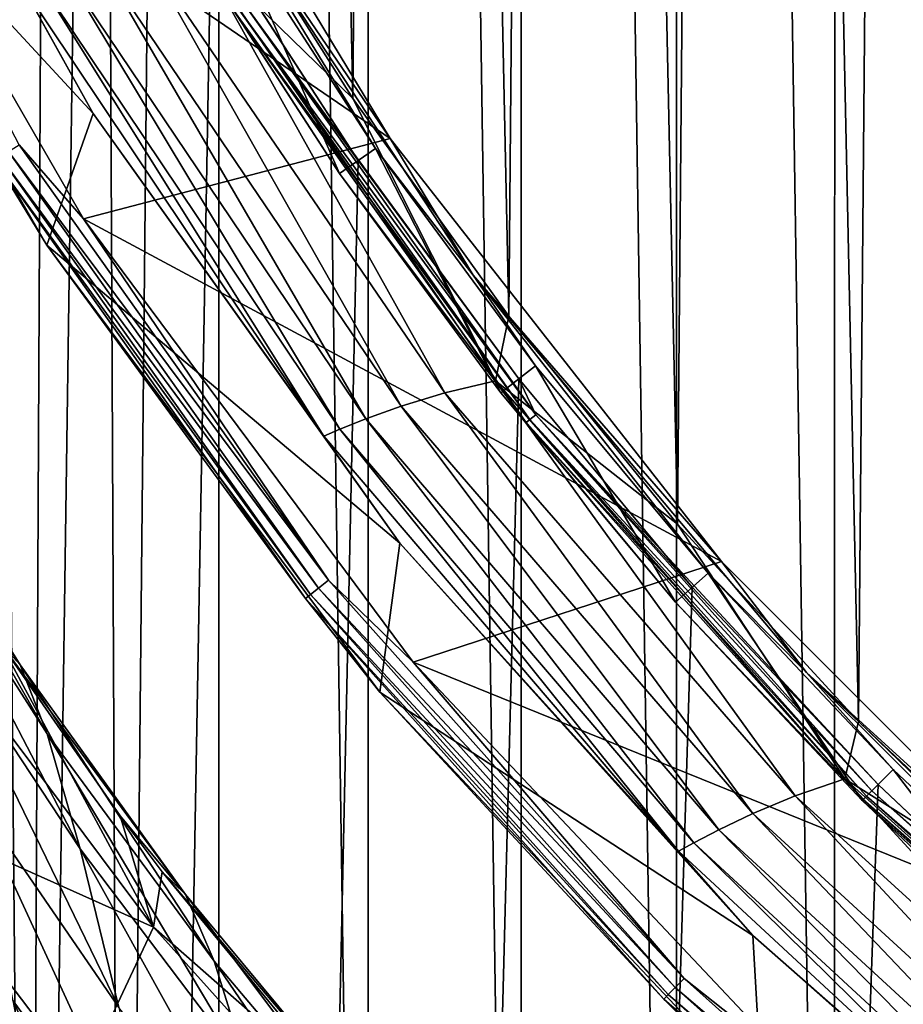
# Model space of a CAD drawing. Header units: metres. Extents: x -23 to 23, y -199 to 23.
# Tile 47 of 112: x -17.87 to -13.96, y -15.04 to -10.68. Entities that reach past the tile are written whole.
import ezdxf

# ---------------------------------------------------------------- set-up
doc = ezdxf.new("R2010")
doc.units = ezdxf.units.M
doc.layers.add('solid_509541_180_SW0001', color=7, linetype='CONTINUOUS')

msp = doc.modelspace()

# ---------------------------------------------------------------- linework, layer by layer
at = {"layer": 'solid_509541_180_SW0001'}
for points in [[(-13.541714, 23.032616), (-13.543104, -23.032438), (-14.257938, 22.915773)], [(-14.257938, 22.915773), (-14.260871, -22.915182), (-14.958184, 22.752655)], [(-14.257938, 22.915773), (-13.543104, -23.032438), (-14.260871, -22.915182)], [(-14.958184, 22.752655), (-14.962487, -22.751501), (-15.64606, 22.543859)], [(-14.958184, 22.752655), (-14.260871, -22.915182), (-14.962487, -22.751501)], [(-15.64606, 22.543859), (-15.651272, -22.542095), (-16.324329, 22.289352)], [(-15.64606, 22.543859), (-14.962487, -22.751501), (-15.651272, -22.542095)], [(-16.324329, 22.289352), (-16.329857, -22.287073), (-16.98461, 21.991114)], [(-16.324329, 22.289352), (-15.651272, -22.542095), (-16.329857, -22.287073)], [(-16.98461, 21.991114), (-17.418631, -21.765591), (-17.620922, 21.651768)], [(-16.98461, 21.991114), (-16.990856, -21.988033), (-17.418631, -21.765591)], [(-16.98461, 21.991114), (-16.329857, -22.287073), (-16.990856, -21.988033)], [(-17.620922, 21.651768), (-17.834307, -21.525427), (-18.231327, 21.272379)], [(-17.620922, 21.651768), (-17.418631, -21.765591), (-17.834307, -21.525427)], [(-18.231327, 21.272379), (-17.834307, -21.525427), (-18.238865, -21.267349)], [(-13.911057, 14.033175, 298.149994), (-14.728495, 13.172659, 298.149994), (-14.154234, -13.787871, 298.149994)], [(-13.911057, 14.033175, 298.149994), (-14.154234, -13.787871, 298.149994), (-13.300911, -14.612781, 298.149994)], [(-14.728495, 13.172659, 298.149994), (-15.492808, 12.264606, 298.149994), (-14.956552, -12.913151, 298.149994)], [(-14.728495, 13.172659, 298.149994), (-14.956552, -12.913151, 298.149994), (-14.154234, -13.787871, 298.149994)], [(-15.492808, 12.264606, 298.149994), (-16.20126, 11.31225, 298.149994), (-15.704997, -11.991705, 298.149994)], [(-15.492808, 12.264606, 298.149994), (-15.704997, -11.991705, 298.149994), (-14.956552, -12.913151, 298.149994)], [(-16.20126, 11.31225, 298.149994), (-16.851305, 10.318986, 298.149994), (-16.396717, -11.027032, 298.149994)], [(-16.20126, 11.31225, 298.149994), (-16.396717, -11.027032, 298.149994), (-15.704997, -11.991705, 298.149994)], [(-16.851305, 10.318986, 298.149994), (-17.029211, -10.022654, 298.149994), (-16.396717, -11.027032, 298.149994)], [(19.316486, -4.761213, 243), (18.993776, -5.918785, 243), (-20.209421, -189, 243)], [(19.316486, -4.761213, 243), (-20.209421, -189, 243), (20.209421, -189, 243)], [(18.993776, -5.918785, 243), (18.601791, -7.054702, 243), (-20.209421, -189, 243)], [(18.601791, -7.054702, 243), (18.141941, -8.164902, 243), (-20.209421, -189, 243)], [(18.141941, -8.164902, 243), (17.615858, -9.2454, 243), (-20.209421, -189, 243)], [(-17.615858, -9.2454, 243), (-18.141941, -8.164902, 243), (-20.209421, -189, 243)], [(-17.547384, -11.093006, 297.15979), (-18.68404, -9.048323, 297.15979), (-18.987925, -9.536094, 247.351959)], [(-17.870939, -10.511344, 297.379608), (-18.68404, -9.048323, 297.15979), (-17.547384, -11.093006, 297.15979)], [(-17.462526, -9.164993, 247.149994), (-16.230526, -11.203001, 247.149994), (-18.812983, -9.438797, 247.149994)], [(-17.126402, -9.887933, 246.983429), (-16.230526, -11.203001, 247.149994), (-17.462526, -9.164993, 247.149994)], [(17.615858, -9.2454, 243), (17.025412, -10.292294, 243), (-20.209421, -189, 243)], [(-17.025412, -10.292294, 243), (-17.615858, -9.2454, 243), (-20.209421, -189, 243)], [(-16.230526, -11.203001, 247.149994), (-17.589468, -11.559834, 247.149994), (-18.812983, -9.438797, 247.149994)], [(-17.874369, -11.231211, 247.159851), (-18.812983, -9.438797, 247.149994), (-17.589468, -11.559834, 247.149994)], [(-17.547384, -11.093006, 297.15979), (-18.987925, -9.536094, 247.351959), (-17.752462, -11.675978, 247.351959)], [(-17.983337, -11.29968, 247.289688), (-17.752462, -11.675978, 247.351959), (-18.987925, -9.536094, 247.351959)], [(-17.126402, -9.887933, 246.983429), (-16.944752, -10.24346, 246.809937), (-16.295351, -11.247869, 246.809937)], [(-17.126402, -9.887933, 246.983429), (-16.295351, -11.247869, 246.809937), (-15.86268, -11.809328, 246.983429)], [(-17.126402, -9.887933, 246.983429), (-15.86268, -11.809328, 246.983429), (-16.230526, -11.203001, 247.149994)], [(-17.094345, -10.345055, 298.125244), (-16.396717, -11.027032, 298.149994), (-17.029211, -10.022654, 298.149994)], [(-16.944752, -10.24346, 246.809937), (-17.110907, -10.343904, 243.10524), (-16.455139, -11.358162, 243.10524)], [(-16.295351, -11.247869, 246.809937), (-16.944752, -10.24346, 246.809937), (-16.455139, -11.358162, 243.10524)], [(17.025412, -10.292294, 243), (16.372877, -11.301532, 243), (-20.209421, -189, 243)], [(-16.372877, -11.301532, 243), (-17.025412, -10.292294, 243), (-20.209421, -189, 243)], [(-16.878618, -10.605539, 243.008087), (-17.025412, -10.292294, 243), (-16.372877, -11.301532, 243)], [(-17.517771, -10.415592, 297.934174), (-16.181322, -12.390385, 297.934174), (-17.32095, -10.376605, 298.052094)], [(-17.32095, -10.376605, 298.052094), (-15.988128, -12.331625, 298.052094), (-17.094345, -10.345055, 298.125244)], [(-16.181322, -12.390385, 297.934174), (-15.988128, -12.331625, 298.052094), (-17.32095, -10.376605, 298.052094)], [(-16.924696, -10.634492, 243.065384), (-16.455139, -11.358162, 243.10524), (-17.110907, -10.343904, 243.10524)], [(-17.094345, -10.345055, 298.125244), (-15.763721, -12.2777, 298.125244), (-16.396717, -11.027032, 298.149994)], [(-15.988128, -12.331625, 298.052094), (-15.763721, -12.2777, 298.125244), (-17.094345, -10.345055, 298.125244)], [(-17.678352, -10.454949, 297.777344), (-16.337831, -12.446096, 297.777344), (-17.517771, -10.415592, 297.934174)], [(-16.337831, -12.446096, 297.777344), (-16.181322, -12.390385, 297.934174), (-17.517771, -10.415592, 297.934174)], [(-17.79734, -10.488565, 297.589386), (-16.45315, -12.491964, 297.589386), (-17.678352, -10.454949, 297.777344)], [(-16.45315, -12.491964, 297.589386), (-16.337831, -12.446096, 297.777344), (-17.678352, -10.454949, 297.777344)], [(-17.870939, -10.511344, 297.379608), (-16.524187, -12.522382, 297.379608), (-17.79734, -10.488565, 297.589386)], [(-17.870939, -10.511344, 297.379608), (-17.547384, -11.093006, 297.15979), (-16.524187, -12.522382, 297.379608)], [(-16.524187, -12.522382, 297.379608), (-16.45315, -12.491964, 297.589386), (-17.79734, -10.488565, 297.589386)], [(-16.924696, -10.634492, 243.065384), (-16.906654, -10.623155, 243.031128), (-15.610932, -12.449303, 243.031128)], [(-15.627592, -12.462589, 243.065384), (-16.455139, -11.358162, 243.10524), (-16.924696, -10.634492, 243.065384)], [(-15.627592, -12.462589, 243.065384), (-16.924696, -10.634492, 243.065384), (-15.610932, -12.449303, 243.031128)], [(-16.906654, -10.623155, 243.031128), (-16.878618, -10.605539, 243.008087), (-15.585046, -12.428659, 243.008087)], [(-15.610932, -12.449303, 243.031128), (-16.906654, -10.623155, 243.031128), (-15.585046, -12.428659, 243.008087)], [(-16.878618, -10.605539, 243.008087), (-16.372877, -11.301532, 243), (-15.660671, -12.269428, 243)], [(-15.585046, -12.428659, 243.008087), (-16.878618, -10.605539, 243.008087), (-15.660671, -12.269428, 243)], [(-15.763721, -12.2777, 298.125244), (-15.704997, -11.991705, 298.149994), (-16.396717, -11.027032, 298.149994)], [(-16.187899, -12.996821, 297.15979), (-17.547384, -11.093006, 297.15979), (-17.752462, -11.675978, 247.351959)], [(-16.524187, -12.522382, 297.379608), (-17.547384, -11.093006, 297.15979), (-16.187899, -12.996821, 297.15979)], [(-16.230526, -11.203001, 247.149994), (-14.761691, -13.077834, 247.149994), (-17.589468, -11.559834, 247.149994)], [(-15.86268, -11.809328, 246.983429), (-14.761691, -13.077834, 247.149994), (-16.230526, -11.203001, 247.149994)], [(-17.874369, -11.231211, 247.159851), (-16.504482, -13.161885, 247.159851), (-17.921864, -11.261054, 247.188583)], [(-17.874369, -11.231211, 247.159851), (-17.589468, -11.559834, 247.149994), (-16.504482, -13.161885, 247.159851)], [(-16.295351, -11.247869, 246.809937), (-16.455139, -11.358162, 243.10524), (-15.739328, -12.330976, 243.10524)], [(-15.586493, -12.211237, 246.809937), (-16.295351, -11.247869, 246.809937), (-15.739328, -12.330976, 243.10524)], [(-15.86268, -11.809328, 246.983429), (-16.295351, -11.247869, 246.809937), (-15.586493, -12.211237, 246.809937)], [(16.372877, -11.301532, 243), (15.660671, -12.269428, 243), (-20.209421, -189, 243)], [(-15.660671, -12.269428, 243), (-16.372877, -11.301532, 243), (-20.209421, -189, 243)], [(-17.959431, -11.284658, 247.233353), (-16.583025, -13.224521, 247.233353), (-17.983337, -11.29968, 247.289688)], [(-17.983337, -11.29968, 247.289688), (-16.605101, -13.242126, 247.289688), (-17.752462, -11.675978, 247.351959)], [(-16.583025, -13.224521, 247.233353), (-16.605101, -13.242126, 247.289688), (-17.983337, -11.29968, 247.289688)], [(-17.921864, -11.261054, 247.188583), (-16.548338, -13.196858, 247.188583), (-17.959431, -11.284658, 247.233353)], [(-16.548338, -13.196858, 247.188583), (-16.583025, -13.224521, 247.233353), (-17.959431, -11.284658, 247.233353)], [(-16.504482, -13.161885, 247.159851), (-16.548338, -13.196858, 247.188583), (-17.921864, -11.261054, 247.188583)], [(-15.627592, -12.462589, 243.065384), (-15.739328, -12.330976, 243.10524), (-16.455139, -11.358162, 243.10524)], [(-14.761691, -13.077834, 247.149994), (-16.127935, -13.524394, 247.149994), (-17.589468, -11.559834, 247.149994)], [(-16.504482, -13.161885, 247.159851), (-17.589468, -11.559834, 247.149994), (-16.127935, -13.524394, 247.149994)], [(-16.187899, -12.996821, 297.15979), (-17.752462, -11.675978, 247.351959), (-16.276928, -13.657964, 247.351959)], [(-16.605101, -13.242126, 247.289688), (-16.276928, -13.657964, 247.351959), (-17.752462, -11.675978, 247.351959)], [(-15.86268, -11.809328, 246.983429), (-15.586493, -12.211237, 246.809937), (-14.82076, -13.130047, 246.809937)], [(-15.86268, -11.809328, 246.983429), (-14.82076, -13.130047, 246.809937), (-14.384443, -13.571023, 246.983429)], [(-15.86268, -11.809328, 246.983429), (-14.384443, -13.571023, 246.983429), (-14.761691, -13.077834, 247.149994)], [(-15.763721, -12.2777, 298.125244), (-14.956552, -12.913151, 298.149994), (-15.704997, -11.991705, 298.149994)], [(-15.586493, -12.211237, 246.809937), (-15.739328, -12.330976, 243.10524), (-14.966087, -13.258796, 243.10524)], [(-14.82076, -13.130047, 246.809937), (-15.586493, -12.211237, 246.809937), (-14.966087, -13.258796, 243.10524)], [(15.660671, -12.269428, 243), (14.891361, -13.19253, 243), (-20.209421, -189, 243)], [(-14.891361, -13.19253, 243), (-15.660671, -12.269428, 243), (-20.209421, -189, 243)], [(-15.988128, -12.331625, 298.052094), (-14.435753, -14.117304, 298.052094), (-15.763721, -12.2777, 298.125244)], [(-15.763721, -12.2777, 298.125244), (-14.215705, -14.041031, 298.125244), (-14.956552, -12.913151, 298.149994)], [(-14.435753, -14.117304, 298.052094), (-14.215705, -14.041031, 298.125244), (-15.763721, -12.2777, 298.125244)], [(-15.585046, -12.428659, 243.008087), (-15.660671, -12.269428, 243), (-14.891361, -13.19253, 243)], [(-16.181322, -12.390385, 297.934174), (-14.623366, -14.195562, 297.934174), (-15.988128, -12.331625, 298.052094)], [(-14.623366, -14.195562, 297.934174), (-14.435753, -14.117304, 298.052094), (-15.988128, -12.331625, 298.052094)], [(-15.627592, -12.462589, 243.065384), (-14.966087, -13.258796, 243.10524), (-15.739328, -12.330976, 243.10524)], [(-16.337831, -12.446096, 297.777344), (-14.774159, -14.267245, 297.777344), (-16.181322, -12.390385, 297.934174)], [(-14.774159, -14.267245, 297.777344), (-14.623366, -14.195562, 297.934174), (-16.181322, -12.390385, 297.934174)], [(-17.869856, -13.535702, 203.038422), (-18.583851, -12.429708, 201.950241), (-18.360338, -12.808165, 201.411423)], [(-17.869856, -13.535702, 203.038422), (-18.500187, -12.528497, 204.450119), (-18.583851, -12.429708, 201.950241)], [(-15.610932, -12.449303, 243.031128), (-15.585046, -12.428659, 243.008087), (-14.095482, -14.095482, 243.008087)], [(-15.585046, -12.428659, 243.008087), (-14.891361, -13.19253, 243), (-14.067702, -14.067531, 243)], [(-14.095482, -14.095482, 243.008087), (-15.585046, -12.428659, 243.008087), (-14.067702, -14.067531, 243)], [(-16.45315, -12.491964, 297.589386), (-14.884558, -14.324986, 297.589386), (-16.337831, -12.446096, 297.777344)], [(-14.884558, -14.324986, 297.589386), (-14.774159, -14.267245, 297.777344), (-16.337831, -12.446096, 297.777344)], [(-15.627592, -12.462589, 243.065384), (-15.610932, -12.449303, 243.031128), (-14.118894, -14.118894, 243.031128)], [(-14.133963, -14.133963, 243.065384), (-14.966087, -13.258796, 243.10524), (-15.627592, -12.462589, 243.065384)], [(-14.133963, -14.133963, 243.065384), (-15.627592, -12.462589, 243.065384), (-14.118894, -14.118894, 243.031128)], [(-14.118894, -14.118894, 243.031128), (-15.610932, -12.449303, 243.031128), (-14.095482, -14.095482, 243.008087)], [(-16.524187, -12.522382, 297.379608), (-14.952247, -14.362768, 297.379608), (-16.45315, -12.491964, 297.589386)], [(-16.524187, -12.522382, 297.379608), (-16.187899, -12.996821, 297.15979), (-14.952247, -14.362768, 297.379608)], [(-14.952247, -14.362768, 297.379608), (-14.884558, -14.324986, 297.589386), (-16.45315, -12.491964, 297.589386)], [(-17.750284, -13.842276, 205.47641), (-18.388966, -12.844601, 206.898346), (-18.500187, -12.528497, 204.450119)], [(-17.869856, -13.535702, 203.038422), (-17.750284, -13.842276, 205.47641), (-18.500187, -12.528497, 204.450119)], [(-17.869856, -13.535702, 203.038422), (-18.360338, -12.808165, 201.411423), (-17.961254, -13.438883, 200.545883)], [(-17.604458, -14.351897, 207.844574), (-18.25119, -13.372658, 209.27597), (-18.388966, -12.844601, 206.898346)], [(-17.750284, -13.842276, 205.47641), (-17.604458, -14.351897, 207.844574), (-18.388966, -12.844601, 206.898346)], [(-14.215705, -14.041031, 298.125244), (-14.154234, -13.787871, 298.149994), (-14.956552, -12.913151, 298.149994)], [(-14.622849, -14.735595, 297.15979), (-16.187899, -12.996821, 297.15979), (-16.276928, -13.657964, 247.351959)], [(-14.952247, -14.362768, 297.379608), (-16.187899, -12.996821, 297.15979), (-14.622849, -14.735595, 297.15979)], [(-14.761691, -13.077834, 247.149994), (-13.077718, -14.761784, 247.149994), (-16.127935, -13.524394, 247.149994)], [(-14.384443, -13.571023, 246.983429), (-13.077718, -14.761784, 247.149994), (-14.761691, -13.077834, 247.149994)], [(-14.82076, -13.130047, 246.809937), (-14.966087, -13.258796, 243.10524), (-14.138236, -14.138236, 243.10524)], [(-14.000947, -14.000947, 246.809937), (-14.82076, -13.130047, 246.809937), (-14.138236, -14.138236, 243.10524)], [(-14.384443, -13.571023, 246.983429), (-14.82076, -13.130047, 246.809937), (-14.000947, -14.000947, 246.809937)], [(-16.504482, -13.161885, 247.159851), (-14.927042, -14.927042, 247.159851), (-16.548338, -13.196858, 247.188583)], [(-16.504482, -13.161885, 247.159851), (-16.127935, -13.524394, 247.149994), (-14.927042, -14.927042, 247.159851)], [(14.891361, -13.19253, 243), (14.067702, -14.067531, 243), (-20.209421, -189, 243)], [(-14.067702, -14.067531, 243), (-14.891361, -13.19253, 243), (-20.209421, -189, 243)], [(-16.548338, -13.196858, 247.188583), (-14.966705, -14.966705, 247.188583), (-16.583025, -13.224521, 247.233353)], [(-14.927042, -14.927042, 247.159851), (-14.966705, -14.966705, 247.188583), (-16.548338, -13.196858, 247.188583)], [(-16.583025, -13.224521, 247.233353), (-14.998077, -14.998077, 247.233353), (-16.605101, -13.242126, 247.289688)], [(-16.605101, -13.242126, 247.289688), (-15.018043, -15.018043, 247.289688), (-16.276928, -13.657964, 247.351959)], [(-14.998077, -14.998077, 247.233353), (-15.018043, -15.018043, 247.289688), (-16.605101, -13.242126, 247.289688)], [(-14.966705, -14.966705, 247.188583), (-14.998077, -14.998077, 247.233353), (-16.583025, -13.224521, 247.233353)], [(-14.133963, -14.133963, 243.065384), (-14.138236, -14.138236, 243.10524), (-14.966087, -13.258796, 243.10524)], [(-17.280018, -14.69932, 192.516052), (-18.281616, -13.358555, 192.516052), (-18.5341, -14.138263, 168.448547)], [(-17.961254, -13.438883, 200.545883), (-18.281616, -13.358555, 192.516052), (-17.280018, -14.69932, 192.516052)], [(-17.433643, -15.055829, 210.127289), (-18.088179, -14.10367, 211.565643), (-18.25119, -13.372658, 209.27597)], [(-17.604458, -14.351897, 207.844574), (-17.433643, -15.055829, 210.127289), (-18.25119, -13.372658, 209.27597)], [(-17.42658, -14.205641, 199.53035), (-17.961254, -13.438883, 200.545883), (-17.280018, -14.69932, 192.516052)], [(-17.137518, -14.553782, 201.683472), (-17.961254, -13.438883, 200.545883), (-17.42658, -14.205641, 199.53035)], [(-17.137518, -14.553782, 201.683472), (-17.869856, -13.535702, 203.038422), (-17.961254, -13.438883, 200.545883)], [(-13.077718, -14.761784, 247.149994), (-14.448105, -15.305927, 247.149994), (-16.127935, -13.524394, 247.149994)], [(-14.927042, -14.927042, 247.159851), (-16.127935, -13.524394, 247.149994), (-14.448105, -15.305927, 247.149994)], [(-17.010242, -14.850193, 204.110092), (-17.750284, -13.842276, 205.47641), (-17.869856, -13.535702, 203.038422)], [(-17.137518, -14.553782, 201.683472), (-17.010242, -14.850193, 204.110092), (-17.869856, -13.535702, 203.038422)], [(-14.384443, -13.571023, 246.983429), (-14.000947, -14.000947, 246.809937), (-13.130047, -14.82076, 246.809937)], [(-14.384443, -13.571023, 246.983429), (-13.130047, -14.82076, 246.809937), (-12.711681, -15.149192, 246.983429)], [(-14.384443, -13.571023, 246.983429), (-12.711681, -15.149192, 246.983429), (-13.077718, -14.761784, 247.149994)], [(-14.622849, -14.735595, 297.15979), (-16.276928, -13.657964, 247.351959), (-14.581276, -15.45525, 247.351959)], [(-15.018043, -15.018043, 247.289688), (-14.581276, -15.45525, 247.351959), (-16.276928, -13.657964, 247.351959)], [(-14.215705, -14.041031, 298.125244), (-13.300911, -14.612781, 298.149994), (-14.154234, -13.787871, 298.149994)], [(-16.857498, -15.340872, 206.46785), (-17.604458, -14.351897, 207.844574), (-17.750284, -13.842276, 205.47641)], [(-17.010242, -14.850193, 204.110092), (-16.857498, -15.340872, 206.46785), (-17.750284, -13.842276, 205.47641)], [(-14.000947, -14.000947, 246.809937), (-14.138236, -14.138236, 243.10524), (-13.258796, -14.966087, 243.10524)], [(-13.130047, -14.82076, 246.809937), (-14.000947, -14.000947, 246.809937), (-13.258796, -14.966087, 243.10524)], [(-14.435753, -14.117304, 298.052094), (-12.685141, -15.709119, 298.052094), (-14.215705, -14.041031, 298.125244)], [(-14.215705, -14.041031, 298.125244), (-12.471647, -15.610728, 298.125244), (-13.300911, -14.612781, 298.149994)], [(-12.685141, -15.709119, 298.052094), (-12.471647, -15.610728, 298.125244), (-14.215705, -14.041031, 298.125244)], [(14.067702, -14.067531, 243), (13.192632, -14.891286, 243), (-20.209421, -189, 243)], [(-13.192632, -14.891286, 243), (-14.067702, -14.067531, 243), (-20.209421, -189, 243)], [(-14.095482, -14.095482, 243.008087), (-14.067702, -14.067531, 243), (-13.192632, -14.891286, 243)], [(-17.595011, -15.373204, 168.448547), (-18.5341, -14.138263, 168.448547), (-17.982962, -15.958649, 144.381027)], [(-17.280018, -14.69932, 192.516052), (-18.5341, -14.138263, 168.448547), (-17.595011, -15.373204, 168.448547)], [(-17.239239, -15.943014, 212.310226), (-17.901398, -15.02616, 213.751404), (-18.088179, -14.10367, 211.565643)], [(-17.433643, -15.055829, 210.127289), (-17.239239, -15.943014, 212.310226), (-18.088179, -14.10367, 211.565643)], [(-14.623366, -14.195562, 297.934174), (-12.865229, -15.806415, 297.934174), (-14.435753, -14.117304, 298.052094)], [(-12.865229, -15.806415, 297.934174), (-12.685141, -15.709119, 298.052094), (-14.435753, -14.117304, 298.052094)], [(-12.462589, -15.627592, 243.065384), (-14.138236, -14.138236, 243.10524), (-14.133963, -14.133963, 243.065384)], [(-12.462589, -15.627592, 243.065384), (-13.258796, -14.966087, 243.10524), (-14.138236, -14.138236, 243.10524)], [(-14.133963, -14.133963, 243.065384), (-14.118894, -14.118894, 243.031128), (-12.449303, -15.610932, 243.031128)], [(-12.462589, -15.627592, 243.065384), (-14.133963, -14.133963, 243.065384), (-12.449303, -15.610932, 243.031128)], [(-14.118894, -14.118894, 243.031128), (-14.095482, -14.095482, 243.008087), (-12.428659, -15.585046, 243.008087)], [(-12.449303, -15.610932, 243.031128), (-14.118894, -14.118894, 243.031128), (-12.428659, -15.585046, 243.008087)], [(-12.428659, -15.585046, 243.008087), (-14.095482, -14.095482, 243.008087), (-13.192632, -14.891286, 243)], [(-17.240664, -14.453834, 199.207413), (-17.42658, -14.205641, 199.53035), (-17.280018, -14.69932, 192.516052)], [(-17.137518, -14.553782, 201.683472), (-17.42658, -14.205641, 199.53035), (-17.240664, -14.453834, 199.207413)], [(-14.774159, -14.267245, 297.777344), (-13.00869, -15.893522, 297.777344), (-14.623366, -14.195562, 297.934174)], [(-13.00869, -15.893522, 297.777344), (-12.865229, -15.806415, 297.934174), (-14.623366, -14.195562, 297.934174)], [(-14.884558, -14.324986, 297.589386), (-13.112958, -15.962632, 297.589386), (-14.774159, -14.267245, 297.777344)], [(-13.112958, -15.962632, 297.589386), (-13.00869, -15.893522, 297.777344), (-14.774159, -14.267245, 297.777344)], [(-16.680483, -16.017361, 208.742767), (-17.433643, -15.055829, 210.127289), (-17.604458, -14.351897, 207.844574)], [(-16.857498, -15.340872, 206.46785), (-16.680483, -16.017361, 208.742767), (-17.604458, -14.351897, 207.844574)], [(-14.952247, -14.362768, 297.379608), (-13.17654, -16.007421, 297.379608), (-14.884558, -14.324986, 297.589386)], [(-13.17654, -16.007421, 297.379608), (-13.112958, -15.962632, 297.589386), (-14.884558, -14.324986, 297.589386)], [(-14.952247, -14.362768, 297.379608), (-14.622849, -14.735595, 297.15979), (-13.17654, -16.007421, 297.379608)], [(-16.412718, -15.462091, 197.914993), (-17.240664, -14.453834, 199.207413), (-17.280018, -14.69932, 192.516052)], [(-16.302721, -15.559208, 200.380875), (-17.240664, -14.453834, 199.207413), (-16.412718, -15.462091, 197.914993)], [(-16.302721, -15.559208, 200.380875), (-17.137518, -14.553782, 201.683472), (-17.240664, -14.453834, 199.207413)], [(-17.69243, -16.127081, 215.818527), (-18.326857, -14.897474, 216.668762), (-18.393538, -14.515258, 215.980728)], [(-17.901398, -15.02616, 213.751404), (-17.69243, -16.127081, 215.818527), (-18.393538, -14.515258, 215.980728)], [(-16.169039, -15.845349, 202.795303), (-17.010242, -14.850193, 204.110092), (-17.137518, -14.553782, 201.683472)], [(-16.302721, -15.559208, 200.380875), (-16.169039, -15.845349, 202.795303), (-17.137518, -14.553782, 201.683472)], [(-16.143005, -15.963243, 192.516052), (-17.280018, -14.69932, 192.516052), (-17.595011, -15.373204, 168.448547)], [(-16.412718, -15.462091, 197.914993), (-17.280018, -14.69932, 192.516052), (-16.143005, -15.963243, 192.516052)], [(-12.872108, -16.287245, 297.15979), (-14.622849, -14.735595, 297.15979), (-14.581276, -15.45525, 247.351959)], [(-13.17654, -16.007421, 297.379608), (-14.622849, -14.735595, 297.15979), (-12.872108, -16.287245, 297.15979)], [(-13.077718, -14.761784, 247.149994), (-11.203145, -16.230421, 247.149994), (-14.448105, -15.305927, 247.149994)], [(-16.011047, -16.317167, 205.142151), (-16.857498, -15.340872, 206.46785), (-17.010242, -14.850193, 204.110092)], [(-16.169039, -15.845349, 202.795303), (-16.011047, -16.317167, 205.142151), (-17.010242, -14.850193, 204.110092)], [(13.192632, -14.891286, 243), (12.269317, -15.660772, 243), (-20.209421, -189, 243)], [(-12.269317, -15.660772, 243), (-13.192632, -14.891286, 243), (-20.209421, -189, 243)], [(-17.69243, -16.127081, 215.818527), (-18.170206, -15.818804, 218.146637), (-18.326857, -14.897474, 216.668762)], [(-14.966705, -14.966705, 247.188583), (-13.196858, -16.548338, 247.188583), (-14.998077, -14.998077, 247.233353)], [(-14.927042, -14.927042, 247.159851), (-13.161885, -16.504482, 247.159851), (-14.966705, -14.966705, 247.188583)], [(-13.161885, -16.504482, 247.159851), (-13.196858, -16.548338, 247.188583), (-14.966705, -14.966705, 247.188583)], [(-14.927042, -14.927042, 247.159851), (-14.448105, -15.305927, 247.149994), (-13.161885, -16.504482, 247.159851)], [(-14.998077, -14.998077, 247.233353), (-13.224521, -16.583025, 247.233353), (-15.018043, -15.018043, 247.289688)], [(-13.196858, -16.548338, 247.188583), (-13.224521, -16.583025, 247.233353), (-14.998077, -14.998077, 247.233353)], [(-17.022745, -17.000996, 214.38028), (-17.69243, -16.127081, 215.818527), (-17.901398, -15.02616, 213.751404)], [(-17.239239, -15.943014, 212.310226), (-17.022745, -17.000996, 214.38028), (-17.901398, -15.02616, 213.751404)], [(-15.018043, -15.018043, 247.289688), (-13.242126, -16.605101, 247.289688), (-14.581276, -15.45525, 247.351959)], [(-13.224521, -16.583025, 247.233353), (-13.242126, -16.605101, 247.289688), (-15.018043, -15.018043, 247.289688)]]:
    msp.add_3dface(points, dxfattribs=at)

doc.saveas('drawing.dxf')
